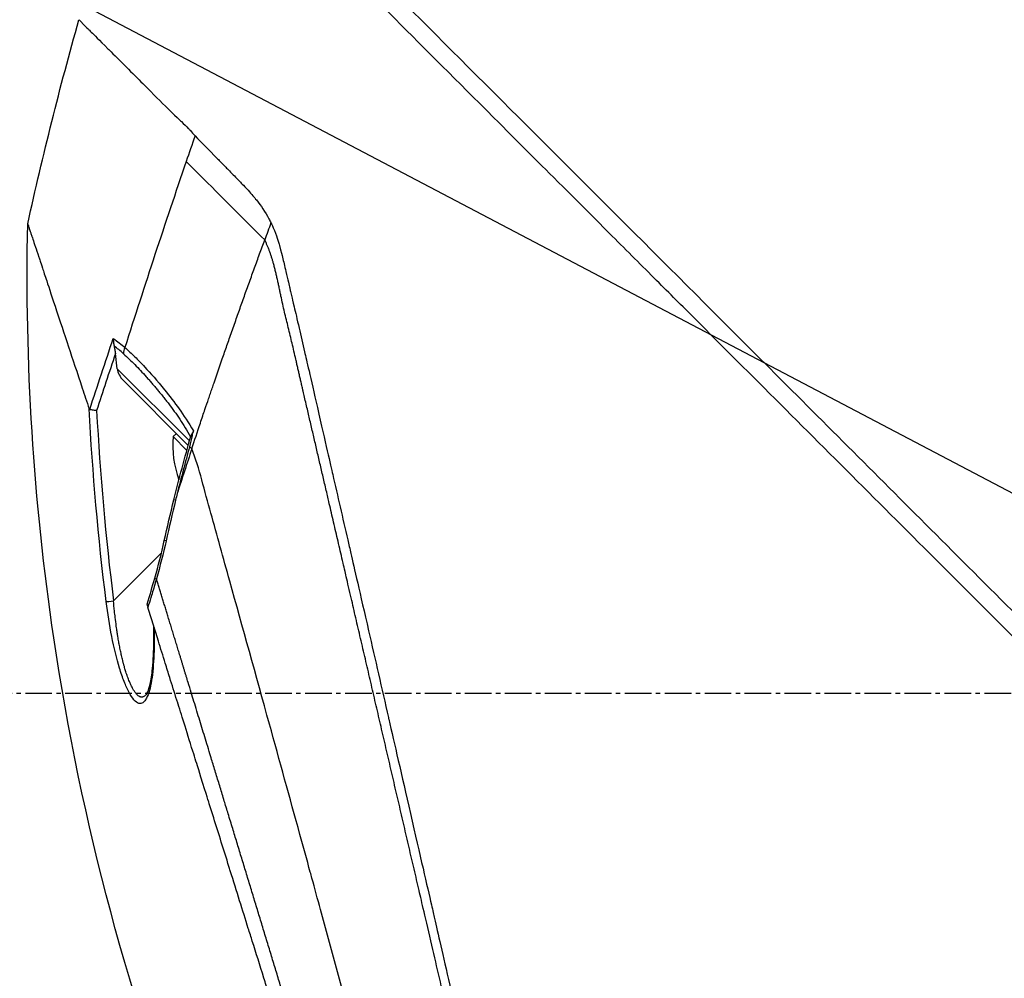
# Model space of a CAD drawing. Header units: millimetres. Extents: x 0 to 4378, y 0 to 2376.
# Tile 116 of 224: x 1457 to 1519, y 839 to 900. Entities that reach past the tile are written whole.
import ezdxf

# ---------------------------------------------------------------- set-up
doc = ezdxf.new("R2010")
doc.units = ezdxf.units.MM
doc.header["$LTSCALE"] = 0.2
doc.linetypes.add('CENTER2', pattern=[1.125, 0.75, -0.125, 0.125, -0.125])
doc.layers.add('02_Center Line', color=1, linetype='CENTER2')
doc.styles.add('Rainbow-5.0 Style', font='malgunsl.ttf')
doc.dimstyles.new('Rainbow-5.0 Style', dxfattribs={"dimtxt": 4, "dimasz": 2.5, "dimexe": 1, "dimexo": 1, "dimgap": 1, "dimtad": 1, "dimdsep": 46, "dimtxsty": 'Rainbow-5.0 Style', "dimcen": 0, "dimclrd": 251, "dimclre": 251, "dimclrt": 7, "dimazin": 3, "dimtp": 0.1, "dimtm": 0.1, "dimtfac": 0.61, "dimtmove": 0, "dimatfit": 3, "dimfxl": 1, "dimlwd": -1, "dimlwe": -1, "dimarcsym": 1})

# ---------------------------------------------------------------- blocks, each defined once
blk = doc.blocks.new('Blk$A37R2-3W24R')
for p, q in [((-266.185, 234.55), (-266.185, 234.55)), ((-244.314, 232.826), (-244.314, 232.826)), ((-269.173, 219.5), (-269.173, 219.497)), ((-269.024, 217.645), (-269.144, 218.605)), ((-268.486, 218.466), (-268.486, 218.466)), ((-268.286, 218.759), (-268.286, 218.759)), ((-269.024, 217.645), (-264.436, 213.057)), ((-264.515, 212.773), (-268.65, 216.909)), ((-267.059, 216.99), (-267.059, 216.99)), ((-265.905, 215.603), (-265.905, 215.603)), ((-263.336, 215.399), (-263.336, 215.399)), ((-264.498, 214.196), (-264.5, 214.198)), ((-265.474, 213.325), (-265.27, 213.529)), ((-264.603, 212.454), (-265.474, 213.325)), ((-264.291, 212.55), (-264.291, 212.55)), ((-269.264, 202.888), (-266.216, 205.936)), ((-267.196, 196.914), (-267.196, 196.914))]:
    blk.add_line(p, q)
blk.add_arc((-259.401, 212.751), 6.1, 174.60193, 200.77316)
for centre, major_axis, ratio, start_param, end_param in [((244.067, 56.623), (43.642, 535.935), 1, 1.318937, 1.322141), ((139.59, 175.021), (-322.746, -361.082), 0.792198, 5.202076, 5.228984), ((-195.377, 189.396), (-64.033, -189.754), 0.363179, 4.636791, 4.642582), ((115.609, 89.357), (-287.079, 287.079), 0.99863, 0.461864, 0.471282), ((-267.705, 218.723), (0.668, 0.744), 0.857231, 1.941157, 2.363384), ((-267.533, 218.594), (-0.244, -0.436), 0.902714, 5.411464, 5.413341), ((-268.293, 217.966), (0.354, 0.354), 0.482441, 5.18814, 5.188186), ((-267.419, 218.506), (-0.354, -0.354), 0.87925, 5.711681, 5.714275), ((-267.334, 218.421), (-0.354, -0.354), 0.876803, 5.709632, 5.712515), ((-267.919, 217.592), (-0.906, 0.77), 0.840177, 0.741882, 1.474461), ((-266.657, 217.744), (-0.353, -0.354), 0.857456, 5.804817, 5.80823), ((-207.291, 192.866), (12.8, 88.138), 0.672414, 1.434222, 1.4424), ((-244.856, 209.792), (-22.367, 9.182), 0.32369, 0.65282, 0.665035), ((-264.945, 209.185), (0.485, -0.12), 0.044964, 2.468771, 3.141602), ((-265.547, 206.604), (-0.488, 0.107), 0.044115, 5.603187, 6.283186), ((-266.159, 204.195), (-0.481, 0.136), 0.060971, 6.283185, 6.963589), ((-269.245, 202.906), (-0.496, -0.062), 0.032138, 0.212317, 1.529457)]:
    blk.add_ellipse(centre, major_axis=major_axis, ratio=ratio, start_param=start_param, end_param=end_param)
for points, knots in [([(-130.052, 118.564), (-130.047, 118.558), (-130.201, 118.713), (-130.379, 118.895), (-130.599, 119.117), (-130.926, 119.448), (-131.356, 119.881), (-131.821, 120.35), (-132.328, 120.858), (-132.78, 121.309), (-132.836, 121.365), (-132.891, 121.419), (-132.944, 121.473), (-133.07, 121.598), (-133.545, 122.07), (-134.618, 123.137), (-134.767, 123.285), (-134.928, 123.445), (-135.102, 123.618), (-135.664, 124.177), (-136.086, 124.598), (-136.318, 124.829), (-136.741, 125.253), (-137.181, 125.693), (-137.638, 126.15), (-138.247, 126.759), (-138.885, 127.396), (-139.548, 128.059), (-139.705, 128.217), (-139.865, 128.376), (-140.025, 128.537), (-140.993, 129.504), (-142.011, 130.522), (-143.073, 131.585), (-145.85, 134.362), (-148.286, 136.799), (-150.061, 138.574), (-150.171, 138.684), (-150.279, 138.791), (-150.384, 138.896), (-152.078, 140.591), (-153.114, 141.626), (-153.404, 141.917), (-154.505, 143.018), (-156.156, 144.669), (-158.429, 146.941), (-159.5, 148.012), (-160.444, 148.955), (-161.248, 149.759), (-162.302, 150.813), (-163.117, 151.628), (-163.681, 152.192), (-167.251, 155.763), (-170.941, 159.453), (-174.708, 163.219), (-176.172, 164.683), (-178.067, 166.579), (-180.411, 168.922), (-182.352, 170.864), (-183.823, 172.335), (-184.809, 173.321), (-185.545, 174.057), (-186.011, 174.523), (-186.205, 174.716), (-187.875, 176.385), (-188.857, 177.366), (-189.132, 177.641), (-189.493, 178.001), (-189.851, 178.36), (-190.207, 178.716), (-190.339, 178.848), (-190.47, 178.98), (-190.601, 179.111), (-191.365, 179.876), (-191.858, 180.369), (-192.074, 180.585), (-192.294, 180.805), (-192.534, 181.045), (-192.794, 181.304), (-193.425, 181.933), (-194.173, 182.677), (-195.038, 183.537), (-196.388, 184.879), (-197.38, 185.866), (-198.01, 186.496), (-198.656, 187.142), (-199.644, 188.134), (-200.97, 189.469), (-201.888, 190.392), (-202.63, 191.138), (-203.197, 191.706), (-203.484, 191.994), (-203.726, 192.236), (-203.923, 192.433), (-204.543, 193.052), (-205.164, 193.672), (-205.785, 194.293), (-206.146, 194.654), (-206.507, 195.015), (-206.868, 195.376), (-207.621, 196.13), (-208.108, 196.617), (-208.333, 196.843), (-208.812, 197.322), (-209.298, 197.809), (-209.792, 198.304), (-210.255, 198.767), (-210.718, 199.229), (-211.18, 199.691), (-212.654, 201.166), (-214.123, 202.635), (-215.584, 204.096), (-217.501, 206.013), (-219.404, 207.916), (-221.287, 209.799), (-225.055, 213.565), (-228.747, 217.256), (-232.319, 220.827), (-233.113, 221.621), (-233.921, 222.429), (-234.743, 223.251), (-235.669, 224.178), (-236.613, 225.121), (-237.57, 226.079), (-240.082, 228.592), (-241.719, 230.23), (-242.59, 231.102), (-243.614, 232.125), (-244.619, 233.131), (-245.604, 234.116), (-247.756, 236.267), (-249.81, 238.321), (-251.733, 240.244), (-253.51, 242.021), (-254.892, 243.404), (-255.963, 244.474), (-257.721, 246.232), (-258.654, 247.165), (-259.013, 247.524), (-259.107, 247.617), (-259.16, 247.671), (-259.174, 247.685), (-260.768, 249.28), (-262.134, 250.646), (-263.209, 251.719), (-263.36, 251.87), (-263.506, 252.016), (-263.646, 252.155), (-264.101, 252.609), (-264.415, 252.923), (-264.64, 253.149), (-264.864, 253.373), (-265.06, 253.569), (-265.227, 253.736), (-265.273, 253.783), (-265.317, 253.826), (-265.358, 253.868), (-265.877, 254.387), (-265.927, 254.438), (-265.936, 254.447), (-265.936, 254.447), (-265.936, 254.448), (-265.936, 254.448)], [-1, -1, -1, -1, -0.973214, -0.973214, -0.973214, -0.946429, -0.946429, -0.946429, -0.922569, -0.922569, -0.922569, -0.919643, -0.919643, -0.919643, -0.896124, -0.896124, -0.896124, -0.892857, -0.892857, -0.892857, -0.88, -0.88, -0.88, -0.867143, -0.867143, -0.867143, -0.85, -0.85, -0.85, -0.84593, -0.84593, -0.84593, -0.821429, -0.821429, -0.821429, -0.786779, -0.786779, -0.786779, -0.784631, -0.784631, -0.784631, -0.75, -0.75, -0.75, -0.71875, -0.71875, -0.71875, -0.705224, -0.705224, -0.705224, -0.6875, -0.6875, -0.6875, -0.625, -0.625, -0.625, -0.59375, -0.59375, -0.59375, -0.575864, -0.575864, -0.575864, -0.5625, -0.5625, -0.5625, -0.546875, -0.546875, -0.546875, -0.541176, -0.541176, -0.541176, -0.539062, -0.539062, -0.539062, -0.53125, -0.53125, -0.53125, -0.526699, -0.526699, -0.526699, -0.515625, -0.515625, -0.515625, -0.5, -0.5, -0.5, -0.484375, -0.484375, -0.484375, -0.473999, -0.473999, -0.473999, -0.46875, -0.46875, -0.46875, -0.458868, -0.458868, -0.458868, -0.453125, -0.453125, -0.453125, -0.445312, -0.445312, -0.445312, -0.4375, -0.4375, -0.4375, -0.430048, -0.430048, -0.430048, -0.40625, -0.40625, -0.40625, -0.375, -0.375, -0.375, -0.3125, -0.3125, -0.3125, -0.297804, -0.297804, -0.297804, -0.28125, -0.28125, -0.28125, -0.25, -0.25, -0.25, -0.230372, -0.230372, -0.230372, -0.1875, -0.1875, -0.1875, -0.167132, -0.167132, -0.167132, -0.133709, -0.133709, -0.133709, -0.125, -0.125, -0.125, -0.078046, -0.078046, -0.078046, -0.071429, -0.071429, -0.071429, -0.053571, -0.053571, -0.053571, -0.039579, -0.039579, -0.039579, -0.035714, -0.035714, -0.035714, -0.002565, -0.002565, -0.002565, 0, 0, 0, 0]), ([(-205.373, 195.481), (-205.638, 195.747), (-205.902, 196.014), (-206.508, 196.624), (-206.849, 196.967), (-207.632, 197.752), (-208.073, 198.193), (-209.389, 199.507), (-210.266, 200.381), (-212.988, 203.098), (-214.828, 204.937), (-220.202, 210.312), (-223.7, 213.813), (-233.297, 223.411), (-239.243, 229.356), (-250.521, 240.625), (-255.085, 245.183), (-260.099, 250.217), (-261.553, 251.679), (-263.739, 253.861), (-264.336, 254.449), (-264.336, 254.448)], [-10.794601, -10.794601, -10.794601, -10.794601, -10.700272, -10.700272, -10.578462, -10.578462, -10.421195, -10.421195, -10.108787, -10.108787, -9.443961, -9.443961, -8.149298, -8.149298, -5.793129, -5.793129, -3.135292, -3.135292, -1.653975, -1.653975, 0, 0, 0, 0]), ([(-271.467, 239.835), (-271.468, 239.834), (-271.477, 239.842), (-271.169, 239.535), (-271.092, 239.458), (-270.993, 239.359), (-270.864, 239.231), (-270.828, 239.194), (-270.77, 239.136), (-270.682, 239.049), (-270.501, 238.868), (-270.199, 238.566), (-269.619, 237.986), (-269.52, 237.887), (-269.224, 237.592), (-268.572, 236.942), (-268.487, 236.857), (-268.403, 236.774), (-268.321, 236.692), (-267.93, 236.301), (-267.577, 235.947), (-267.297, 235.665), (-266.752, 235.116), (-266.239, 234.603), (-265.801, 234.167), (-265.695, 234.063), (-265.558, 233.931), (-265.386, 233.769), (-265.143, 233.54), (-264.996, 233.401), (-264.954, 233.361), (-264.789, 233.203), (-264.643, 233.057), (-264.517, 232.927), (-264.477, 232.885), (-264.438, 232.843), (-264.4, 232.802), (-264.289, 232.683), (-264.184, 232.564), (-264.084, 232.446)], [0, 0, 0, 0, 0.228501, 0.228501, 0.228501, 0.285714, 0.285714, 0.285714, 0.355598, 0.355598, 0.355598, 0.5, 0.5, 0.5, 0.625, 0.625, 0.625, 0.646657, 0.646657, 0.646657, 0.75, 0.75, 0.75, 0.875, 0.875, 0.875, 0.90625, 0.90625, 0.90625, 0.9375, 0.9375, 0.9375, 0.96875, 0.96875, 0.96875, 0.976835, 0.976835, 0.976835, 1, 1, 1, 1]), ([(-264.084, 232.446), (-263.648, 232.005), (-263.184, 231.535), (-262.711, 231.049), (-262.583, 230.918), (-262.391, 230.723), (-262.136, 230.462), (-262.059, 230.383), (-261.981, 230.304), (-261.904, 230.224), (-261.691, 230.006), (-261.475, 229.789), (-261.26, 229.568), (-261.209, 229.515), (-261.023, 229.33), (-260.713, 228.99), (-260.483, 228.738), (-260.309, 228.528), (-260.185, 228.371), (-259.895, 228.007), (-259.626, 227.613), (-259.389, 227.173), (-259.346, 227.093), (-259.304, 227.011), (-259.264, 226.927)], [0, 0, 0, 0, 0.2857143, 0.2857143, 0.2857143, 0.4, 0.4, 0.4, 0.4457982, 0.4457982, 0.4457982, 0.5714286, 0.5714286, 0.5714286, 0.6785714, 0.6785714, 0.6785714, 0.7857143, 0.7857143, 0.7857143, 0.9669132, 0.9669132, 0.9669132, 0.9999998, 0.9999998, 0.9999998, 0.9999998]), ([(-264.645, 230.817), (-264.4, 230.572), (-264.105, 230.277), (-263.778, 229.951), (-262.515, 228.688), (-260.781, 226.954), (-259.657, 225.83)], [0.0000136, 0.0000136, 0.0000136, 0.0000136, 0.2054732, 0.2054732, 0.2054732, 1, 1, 1, 1]), ([(-263.881, 166.212), (-268.222, 177.231), (-271.321, 188.819), (-274.351, 209.23), (-274.907, 218.067), (-274.717, 226.857)], [0, 0, 0, 0, 3.552689, 3.552689, 6.190302, 6.190302, 6.190302, 6.190302]), ([(-274.717, 226.857), (-274.717, 226.857), (-274.716, 226.852), (-274.712, 226.841), (-274.711, 226.837), (-274.709, 226.832), (-274.707, 226.827), (-274.704, 226.817), (-274.7, 226.805), (-274.695, 226.792), (-274.674, 226.729), (-274.646, 226.646), (-274.63, 226.598), (-274.626, 226.586), (-274.623, 226.575), (-274.62, 226.567), (-274.594, 226.488), (-274.563, 226.395), (-274.528, 226.289), (-274.507, 226.223), (-274.483, 226.151), (-274.458, 226.075), (-274.455, 226.067), (-274.435, 226.006), (-274.391, 225.874), (-274.356, 225.766), (-274.304, 225.61), (-274.227, 225.381), (-274.178, 225.231), (-274.11, 225.028), (-274.017, 224.746), (-273.991, 224.666), (-273.962, 224.581), (-273.932, 224.488), (-273.901, 224.395), (-273.852, 224.248), (-273.78, 224.033), (-273.713, 223.83), (-273.626, 223.566), (-273.512, 223.223), (-273.357, 222.756), (-273.154, 222.143), (-272.879, 221.315), (-272.672, 220.69), (-272.424, 219.942), (-272.123, 219.037), (-271.872, 218.278), (-271.583, 217.408), (-271.25, 216.404), (-271.113, 215.99), (-270.968, 215.554), (-270.816, 215.094)], [0.502618, 0.502618, 0.502618, 0.502618, 0.5179026, 0.5179026, 0.5179026, 0.5238095, 0.5238095, 0.5238095, 0.5304964, 0.5304964, 0.5304964, 0.5629958, 0.5629958, 0.5629958, 0.5714286, 0.5714286, 0.5714286, 0.6008117, 0.6008117, 0.6008117, 0.6190476, 0.6190476, 0.6190476, 0.6452517, 0.6452517, 0.6452517, 0.6666667, 0.6666667, 0.6666667, 0.7038443, 0.7038443, 0.7038443, 0.7142857, 0.7142857, 0.7142857, 0.7677448, 0.7677448, 0.7677448, 0.8182395, 0.8182395, 0.8182395, 0.8868614, 0.8868614, 0.8868614, 0.9386872, 0.9386872, 0.9386872, 0.9821087, 0.9821087, 0.9821087, 1, 1, 1, 1]), ([(-259.264, 226.927), (-259.189, 226.78), (-259.14, 226.669), (-259.112, 226.603), (-258.902, 226.118), (-258.786, 225.723), (-258.714, 225.469), (-258.606, 225.085), (-258.548, 224.833), (-258.523, 224.73), (-258.461, 224.48), (-258.391, 224.181), (-258.31, 223.833), (-258.182, 223.28), (-258.1, 222.928), (-258.067, 222.786), (-258.049, 222.71), (-258.032, 222.635), (-258.014, 222.56), (-257.986, 222.443), (-257.959, 222.325), (-257.932, 222.206), (-257.914, 222.131), (-257.866, 221.926), (-257.787, 221.588), (-257.703, 221.228), (-257.598, 220.777), (-257.471, 220.232), (-257.354, 219.729), (-257.237, 219.223), (-257.119, 218.713), (-257.059, 218.453), (-256.967, 218.05), (-256.84, 217.502), (-256.702, 216.902), (-256.525, 216.128), (-256.306, 215.171), (-255.796, 212.944), (-255.467, 211.502), (-255.333, 210.917), (-255.019, 209.551), (-254.702, 208.167), (-254.379, 206.766), (-254.313, 206.478), (-254.247, 206.19), (-254.18, 205.901), (-253.976, 205.014), (-253.603, 203.388), (-253.051, 200.976), (-252.635, 199.16), (-252.215, 197.322), (-251.79, 195.468), (-251.782, 195.433), (-251.774, 195.398), (-251.766, 195.363), (-251.42, 193.849), (-250.963, 191.855), (-250.393, 189.369), (-249.773, 186.668), (-249.327, 184.722), (-249.059, 183.554), (-248.977, 183.197), (-248.912, 182.912), (-248.863, 182.699), (-248.656, 181.794), (-248.331, 180.377), (-247.891, 178.454), (-247.379, 176.222), (-246.87, 173.997), (-246.366, 171.798), (-246.359, 171.769), (-246.352, 171.739), (-246.345, 171.709), (-245.909, 169.806), (-245.477, 167.92), (-245.05, 166.061), (-244.603, 164.111), (-244.163, 162.19), (-243.731, 160.304), (-243.725, 160.276), (-243.719, 160.249), (-243.712, 160.221), (-243.358, 158.673), (-243.009, 157.15), (-242.667, 155.657), (-242.609, 155.405), (-242.249, 153.836), (-241.629, 151.13), (-240.922, 148.041), (-240.252, 145.118), (-239.632, 142.408), (-239.507, 141.86), (-239.354, 141.195), (-239.179, 140.43), (-239.008, 139.683), (-238.815, 138.84), (-238.605, 137.924), (-237.849, 134.624), (-237.195, 131.771), (-236.661, 129.449), (-236.459, 128.568), (-236.274, 127.763), (-236.108, 127.04), (-236.056, 126.81), (-236.005, 126.588), (-235.956, 126.374), (-235.867, 125.988), (-235.658, 125.083), (-235.442, 124.149), (-235.386, 123.909), (-235.338, 123.703), (-235.297, 123.526), (-235.075, 122.573), (-235.033, 122.402), (-235.019, 122.351), (-235.016, 122.339), (-235.015, 122.336), (-235.014, 122.335)], [0.0000004, 0.0000004, 0.0000004, 0.0000004, 0.0285714, 0.0285714, 0.0285714, 0.0714286, 0.0714286, 0.0714286, 0.0892857, 0.0892857, 0.0892857, 0.1071429, 0.1071429, 0.1071429, 0.125, 0.125, 0.125, 0.1284736, 0.1284736, 0.1284736, 0.1339286, 0.1339286, 0.1339286, 0.1428571, 0.1428571, 0.1428571, 0.1607143, 0.1607143, 0.1607143, 0.1785714, 0.1785714, 0.1785714, 0.1956232, 0.1956232, 0.1956232, 0.2142857, 0.2142857, 0.2142857, 0.25, 0.25, 0.25, 0.2796252, 0.2796252, 0.2796252, 0.2857143, 0.2857143, 0.2857143, 0.3163265, 0.3163265, 0.3163265, 0.3469388, 0.3469388, 0.3469388, 0.3476324, 0.3476324, 0.3476324, 0.377551, 0.377551, 0.377551, 0.4010005, 0.4010005, 0.4010005, 0.4081633, 0.4081633, 0.4081633, 0.4265306, 0.4265306, 0.4265306, 0.4540816, 0.4540816, 0.4540816, 0.4544339, 0.4544339, 0.4544339, 0.4770408, 0.4770408, 0.4770408, 0.4996669, 0.4996669, 0.4996669, 0.5, 0.5, 0.5, 0.5178571, 0.5178571, 0.5178571, 0.5357143, 0.5357143, 0.5357143, 0.5714286, 0.5714286, 0.5714286, 0.5985301, 0.5985301, 0.5985301, 0.625, 0.625, 0.625, 0.75, 0.75, 0.75, 0.7974141, 0.7974141, 0.7974141, 0.8125, 0.8125, 0.8125, 0.875, 0.875, 0.875, 0.8914403, 0.8914403, 0.8914403, 0.9797679, 0.9797679, 0.9797679, 1, 1, 1, 1]), ([(-264.291, 212.55), (-264.112, 213.09), (-263.931, 213.634), (-263.746, 214.186), (-263.644, 214.492), (-263.54, 214.799), (-263.454, 215.053), (-263.369, 215.307), (-263.301, 215.507), (-263.225, 215.73), (-263.187, 215.841), (-263.147, 215.959), (-263.108, 216.073), (-263.069, 216.188), (-263.031, 216.3), (-262.992, 216.413), (-262.954, 216.526), (-262.915, 216.639), (-262.876, 216.752), (-262.818, 216.922), (-262.76, 217.091), (-262.701, 217.261), (-262.643, 217.43), (-262.585, 217.599), (-262.526, 217.769), (-262.468, 217.938), (-262.409, 218.107), (-262.35, 218.276), (-262.301, 218.417), (-262.253, 218.558), (-262.204, 218.699), (-262.155, 218.839), (-262.106, 218.98), (-262.056, 219.121), (-262.007, 219.261), (-261.958, 219.402), (-261.909, 219.543), (-261.855, 219.697), (-261.8, 219.851), (-261.746, 220.006), (-261.692, 220.16), (-261.638, 220.315), (-261.583, 220.469), (-261.529, 220.623), (-261.474, 220.778), (-261.42, 220.932), (-261.367, 221.079), (-261.315, 221.226), (-261.263, 221.373), (-261.211, 221.52), (-261.159, 221.667), (-261.106, 221.814), (-261.054, 221.961), (-261.002, 222.108), (-260.949, 222.255), (-260.896, 222.405), (-260.842, 222.555), (-260.788, 222.705), (-260.734, 222.856), (-260.68, 223.006), (-260.626, 223.156), (-260.573, 223.306), (-260.519, 223.456), (-260.464, 223.606), (-260.411, 223.754), (-260.358, 223.902), (-260.304, 224.05), (-260.251, 224.198), (-260.197, 224.346), (-260.143, 224.494), (-260.09, 224.642), (-260.036, 224.79), (-259.982, 224.938), (-259.874, 225.236), (-259.766, 225.533), (-259.657, 225.83)], [0, 0, 0, 0, 0.0964194, 0.0964194, 0.0964194, 0.1498066, 0.1498066, 0.1498066, 0.2031938, 0.2031938, 0.2031938, 0.2298874, 0.2298874, 0.2298874, 0.256581, 0.256581, 0.256581, 0.2832746, 0.2832746, 0.2832746, 0.3232355, 0.3232355, 0.3232355, 0.3631964, 0.3631964, 0.3631964, 0.4031573, 0.4031573, 0.4031573, 0.4364096, 0.4364096, 0.4364096, 0.4696618, 0.4696618, 0.4696618, 0.5029141, 0.5029141, 0.5029141, 0.5394497, 0.5394497, 0.5394497, 0.5759854, 0.5759854, 0.5759854, 0.612521, 0.612521, 0.612521, 0.6473477, 0.6473477, 0.6473477, 0.6821745, 0.6821745, 0.6821745, 0.7170012, 0.7170012, 0.7170012, 0.7526185, 0.7526185, 0.7526185, 0.7882359, 0.7882359, 0.7882359, 0.8238532, 0.8238532, 0.8238532, 0.8590145, 0.8590145, 0.8590145, 0.8941758, 0.8941758, 0.8941758, 0.9293371, 0.9293371, 0.9293371, 1, 1, 1, 1]), ([(-269.278, 219.572), (-269.278, 219.571), (-269.278, 219.568), (-269.279, 219.546), (-269.28, 219.506), (-269.277, 219.414), (-269.274, 219.375), (-269.262, 219.255), (-269.248, 219.173), (-269.228, 219.092)], [-0.00015855, -0.00015855, -0.00015855, -0.00015855, 0, 0, 0.00750952, 0.00750952, 0.01317093, 0.01317093, 0.02454481, 0.02454481, 0.02454481, 0.02454481]), ([(-269.278, 219.572), (-269.27, 219.566), (-269.148, 219.488), (-268.91, 219.299), (-268.763, 219.183), (-268.64, 219.076), (-268.542, 218.988)], [-0.9999928, -0.9999928, -0.9999928, -0.9999928, -0.5, -0.5, -0.5, -0.0000221, -0.0000221, -0.0000221, -0.0000221]), ([(-269.228, 219.092), (-269.211, 219.02), (-269.196, 218.943), (-269.168, 218.781), (-269.155, 218.692), (-269.144, 218.605)], [0.000001, 0.000001, 0.000001, 0.000001, 0.02294588, 0.02294588, 0.04925693, 0.04925693, 0.04925693, 0.04925693]), ([(-268.629, 218.596), (-268.508, 218.487), (-268.267, 218.262), (-267.906, 217.905), (-267.545, 217.529), (-267.245, 217.201), (-267.006, 216.931), (-266.826, 216.724), (-266.677, 216.549), (-266.558, 216.407), (-266.468, 216.3), (-266.379, 216.192), (-266.26, 216.047), (-266.111, 215.863), (-265.933, 215.639), (-265.695, 215.333), (-265.4, 214.937), (-265.049, 214.435), (-264.703, 213.9), (-264.475, 213.519), (-264.362, 213.321)], [0, 0, 0, 0, 0.094785, 0.18958, 0.28439, 0.37921, 0.426621, 0.474028, 0.52143, 0.545128, 0.568823, 0.592519, 0.616223, 0.663648, 0.711082, 0.758512, 0.853322, 0.948046, 1.04272, 1.137411, 1.137411, 1.137411, 1.137411]), ([(-268.542, 218.988), (-268.336, 218.808), (-268.12, 218.608), (-267.907, 218.399), (-267.71, 218.206), (-267.499, 217.989), (-267.277, 217.751), (-266.917, 217.364), (-266.494, 216.881), (-266.027, 216.308), (-265.702, 215.909), (-265.388, 215.501), (-265.097, 215.091), (-264.811, 214.688), (-264.499, 214.214), (-264.188, 213.689)], [0, 0, 0, 0, 0.142857, 0.142857, 0.142857, 0.285714, 0.285714, 0.285714, 0.571429, 0.571429, 0.571429, 0.785714, 0.785714, 0.785714, 1, 1, 1, 1]), ([(-270.778, 215.047), (-270.786, 215.049), (-270.793, 215.054), (-270.806, 215.069), (-270.811, 215.081), (-270.816, 215.094)], [0.00000099, 0.00000099, 0.00000099, 0.00000099, 0.00577902, 0.00577902, 0.01216888, 0.01216888, 0.01216888, 0.01216888]), ([(-270.339, 214.978), (-270.34, 214.978), (-270.341, 214.978), (-270.386, 214.984), (-270.43, 214.99), (-270.517, 215.002), (-270.56, 215.009), (-270.638, 215.021), (-270.674, 215.027), (-270.734, 215.038), (-270.759, 215.042), (-270.778, 215.047)], [-0.00029029, -0.00029029, -0.00029029, -0.00029029, 0, 0, 0.01344781, 0.01344781, 0.02760524, 0.02760524, 0.04173847, 0.04173847, 0.0554912, 0.0554912, 0.0554912, 0.0554912]), ([(-264.188, 213.689), (-264.191, 213.676), (-264.192, 213.672), (-264.195, 213.664), (-264.197, 213.658), (-264.203, 213.642), (-264.208, 213.632), (-264.233, 213.583), (-264.263, 213.542), (-264.317, 213.448), (-264.341, 213.397), (-264.357, 213.341)], [-0.06521212, -0.06521212, -0.06521212, -0.06521212, -0.06307352, -0.06307352, -0.05996648, -0.05996648, -0.05346033, -0.05346033, -0.02742539, -0.02742539, -0.00282433, -0.00282433, -0.00282433, -0.00282433]), ([(-240.082, 124.954), (-240.082, 124.954), (-240.082, 124.954), (-240.082, 124.954), (-240.085, 124.964), (-240.201, 125.378), (-240.405, 126.114), (-240.609, 126.85), (-240.905, 127.922), (-241.289, 129.315), (-241.472, 129.98), (-241.675, 130.718), (-241.896, 131.525), (-242.118, 132.333), (-242.359, 133.209), (-242.618, 134.151), (-242.689, 134.413), (-242.763, 134.679), (-242.837, 134.951), (-242.897, 135.169), (-242.958, 135.389), (-243.019, 135.613), (-243.157, 136.117), (-243.3, 136.636), (-243.447, 137.171), (-243.74, 138.241), (-244.05, 139.371), (-244.376, 140.557), (-244.436, 140.777), (-244.497, 140.998), (-244.558, 141.222), (-244.662, 141.602), (-244.768, 141.987), (-244.875, 142.378), (-245.045, 142.998), (-245.219, 143.632), (-245.396, 144.278), (-245.75, 145.57), (-246.118, 146.912), (-246.499, 148.299), (-246.534, 148.427), (-246.57, 148.556), (-246.605, 148.685), (-246.953, 149.951), (-247.311, 151.254), (-247.678, 152.588), (-248.082, 154.058), (-248.497, 155.567), (-248.922, 157.109), (-249.332, 158.599), (-249.749, 160.116), (-250.174, 161.658), (-250.587, 163.159), (-251.007, 164.683), (-251.433, 166.229), (-251.445, 166.272), (-251.457, 166.314), (-251.468, 166.357), (-251.907, 167.947), (-252.351, 169.559), (-252.797, 171.178), (-253.219, 172.71), (-253.642, 174.247), (-254.061, 175.777), (-254.75, 178.29), (-255.429, 180.782), (-256.106, 183.259), (-256.289, 183.927), (-256.471, 184.594), (-256.654, 185.26), (-256.689, 185.388), (-256.724, 185.517), (-256.759, 185.645), (-256.977, 186.439), (-257.195, 187.231), (-257.413, 188.021), (-258.065, 190.391), (-258.714, 192.74), (-259.352, 195.044), (-260.213, 198.157), (-261.055, 201.201), (-261.877, 204.141), (-262.287, 205.611), (-262.67, 207.056), (-263.076, 208.461), (-263.483, 209.866), (-263.797, 211.318), (-264.291, 212.55)], [0, 0, 0, 0, 0.00024, 0.00024, 0.00024, 0.087999, 0.087999, 0.087999, 0.175757, 0.175757, 0.175757, 0.217696, 0.217696, 0.217696, 0.259635, 0.259635, 0.259635, 0.271277, 0.271277, 0.271277, 0.280605, 0.280605, 0.280605, 0.301574, 0.301574, 0.301574, 0.343513, 0.343513, 0.343513, 0.351275, 0.351275, 0.351275, 0.364483, 0.364483, 0.364483, 0.385452, 0.385452, 0.385452, 0.427391, 0.427391, 0.427391, 0.431272, 0.431272, 0.431272, 0.46933, 0.46933, 0.46933, 0.511269, 0.511269, 0.511269, 0.551814, 0.551814, 0.551814, 0.591266, 0.591266, 0.591266, 0.59236, 0.59236, 0.59236, 0.632905, 0.632905, 0.632905, 0.671263, 0.671263, 0.671263, 0.734268, 0.734268, 0.734268, 0.75126, 0.75126, 0.75126, 0.754541, 0.754541, 0.754541, 0.774814, 0.774814, 0.774814, 0.835632, 0.835632, 0.835632, 0.917816, 0.917816, 0.917816, 0.958908, 0.958908, 0.958908, 1, 1, 1, 1]), ([(-266.538, 204.283), (-266.55, 204.239), (-266.563, 204.195), (-266.575, 204.151), (-266.664, 203.842), (-266.756, 203.532), (-266.851, 203.222), (-266.853, 203.214), (-266.856, 203.206), (-266.858, 203.198), (-266.865, 203.175), (-266.872, 203.152), (-266.879, 203.129), (-266.883, 203.118), (-266.886, 203.107), (-266.889, 203.096), (-266.954, 202.887), (-267.019, 202.68), (-267.085, 202.472)], [0, 0, 0, 0, 0.07278, 0.07278, 0.07278, 0.586627, 0.586627, 0.586627, 0.599744, 0.599744, 0.599744, 0.63799, 0.63799, 0.63799, 0.655952, 0.655952, 0.655952, 1, 1, 1, 1]), ([(-266.685, 201.194), (-266.671, 200.579), (-266.675, 200.011), (-266.695, 199.493), (-266.721, 198.85), (-266.772, 198.299), (-266.846, 197.836), (-266.885, 197.59), (-266.932, 197.373), (-266.985, 197.184), (-267.041, 196.987), (-267.102, 196.825), (-267.17, 196.698), (-267.316, 196.419), (-267.482, 196.312), (-267.664, 196.366), (-267.759, 196.394), (-267.859, 196.47), (-267.964, 196.592), (-268.067, 196.71), (-268.172, 196.87), (-268.279, 197.069), (-268.384, 197.266), (-268.488, 197.496), (-268.591, 197.757), (-268.694, 198.02), (-268.792, 198.305), (-268.884, 198.613), (-269.068, 199.223), (-269.231, 199.893), (-269.376, 200.629), (-269.517, 201.339), (-269.634, 202.075), (-269.73, 202.842)], [0.0166602, 0.0166602, 0.0166602, 0.0166602, 0.125, 0.125, 0.125, 0.25, 0.25, 0.25, 0.3125, 0.3125, 0.3125, 0.375, 0.375, 0.375, 0.5, 0.5, 0.5, 0.5625, 0.5625, 0.5625, 0.625, 0.625, 0.625, 0.6875, 0.6875, 0.6875, 0.75, 0.75, 0.75, 0.875, 0.875, 0.875, 1, 1, 1, 1]), ([(-267.196, 196.914), (-267.218, 196.889), (-267.268, 196.841), (-267.334, 196.799), (-267.392, 196.777), (-267.436, 196.767), (-267.472, 196.765), (-267.502, 196.767), (-267.522, 196.77), (-267.541, 196.774), (-267.565, 196.78), (-267.598, 196.793), (-267.642, 196.816), (-267.691, 196.849), (-267.745, 196.895), (-267.802, 196.954), (-267.859, 197.024), (-267.928, 197.12), (-267.992, 197.221), (-268.049, 197.324), (-268.099, 197.42), (-268.168, 197.56), (-268.243, 197.729), (-268.312, 197.901), (-268.369, 198.051), (-268.424, 198.207), (-268.475, 198.359), (-268.52, 198.502), (-268.559, 198.636), (-268.589, 198.741), (-268.611, 198.82), (-268.627, 198.881), (-268.644, 198.948), (-268.67, 199.047), (-268.7, 199.172), (-268.736, 199.325), (-268.783, 199.532), (-268.839, 199.797), (-268.892, 200.068), (-268.933, 200.288), (-268.962, 200.455), (-268.986, 200.596), (-269.002, 200.694), (-269.011, 200.751), (-269.018, 200.795), (-269.027, 200.856), (-269.042, 200.951), (-269.063, 201.098), (-269.105, 201.395), (-269.154, 201.778), (-269.213, 202.315), (-269.246, 202.668), (-269.264, 202.888)], [0.7134402, 0.7134402, 0.7134402, 0.7134402, 0.7434535, 0.7788733, 0.7963913, 0.8137835, 0.8310548, 0.8396475, 0.8482126, 0.8544687, 0.8611834, 0.8759872, 0.892624, 0.9110953, 0.9314055, 0.9535624, 0.9753644, 0.9955012, 1.0307786, 1.0459227, 1.0593928, 1.0869173, 1.1224088, 1.1431666, 1.1659469, 1.1879938, 1.2083214, 1.2269212, 1.243785, 1.2589054, 1.2658102, 1.2722763, 1.2810185, 1.289759, 1.3072383, 1.324721, 1.3422123, 1.3772341, 1.4123311, 1.4299129, 1.4475163, 1.4651405, 1.4739602, 1.4783719, 1.4827846, 1.4874927, 1.4973617, 1.5123996, 1.5326152, 1.588583, 1.6289185, 1.6949628, 1.6949628, 1.6949628, 1.6949628]), ([(-267.138, 202.669), (-267.138, 202.663), (-267.136, 202.653), (-267.131, 202.628), (-267.127, 202.613), (-267.112, 202.561), (-267.1, 202.518), (-267.085, 202.472)], [0.00000348, 0.00000348, 0.00000348, 0.00000348, 0.0085188, 0.0085188, 0.01696947, 0.01696947, 0.0337675, 0.0337675, 0.0337675, 0.0337675]), ([(-243.422, 126.865), (-243.422, 126.866), (-243.423, 126.87), (-243.428, 126.885), (-243.43, 126.891), (-243.432, 126.898), (-243.435, 126.908), (-243.437, 126.915), (-243.44, 126.922), (-243.442, 126.931), (-243.446, 126.942), (-243.45, 126.954), (-243.454, 126.969), (-243.461, 126.991), (-243.469, 127.016), (-243.479, 127.048), (-243.482, 127.056), (-243.484, 127.064), (-243.487, 127.072), (-243.499, 127.112), (-243.514, 127.157), (-243.529, 127.207), (-243.545, 127.258), (-243.563, 127.314), (-243.582, 127.374), (-243.598, 127.428), (-243.616, 127.484), (-243.635, 127.545), (-243.638, 127.554), (-243.641, 127.563), (-243.644, 127.572), (-243.65, 127.593), (-243.657, 127.614), (-243.664, 127.636), (-243.675, 127.673), (-243.687, 127.711), (-243.699, 127.751), (-243.724, 127.829), (-243.75, 127.913), (-243.778, 128.001), (-243.809, 128.102), (-243.842, 128.209), (-243.878, 128.322), (-243.883, 128.338), (-243.909, 128.421), (-243.96, 128.585), (-244.007, 128.736), (-244.076, 128.956), (-244.176, 129.277), (-244.184, 129.301), (-244.192, 129.325), (-244.2, 129.351), (-244.232, 129.454), (-244.265, 129.558), (-244.297, 129.664), (-244.34, 129.8), (-244.384, 129.939), (-244.427, 130.078), (-244.521, 130.379), (-244.617, 130.684), (-244.711, 130.986), (-244.763, 131.151), (-244.815, 131.316), (-244.866, 131.479), (-244.921, 131.655), (-244.975, 131.829), (-245.028, 131.999), (-245.047, 132.059), (-245.066, 132.118), (-245.084, 132.177), (-245.212, 132.587), (-245.34, 132.993), (-245.463, 133.389), (-245.764, 134.349), (-246.043, 135.239), (-246.272, 135.973), (-246.477, 136.629), (-246.692, 137.316), (-246.917, 138.034), (-246.97, 138.205), (-247.024, 138.378), (-247.079, 138.553), (-247.183, 138.885), (-247.292, 139.235), (-247.408, 139.605), (-247.569, 140.118), (-247.741, 140.67), (-247.927, 141.264), (-247.942, 141.312), (-247.957, 141.36), (-247.973, 141.409), (-248.112, 141.854), (-248.332, 142.556), (-248.646, 143.559), (-248.947, 144.521), (-249.335, 145.759), (-249.827, 147.331), (-249.882, 147.506), (-249.938, 147.685), (-249.995, 147.868), (-250.149, 148.36), (-250.301, 148.847), (-250.452, 149.327), (-250.672, 150.03), (-250.887, 150.718), (-251.098, 151.39), (-251.301, 152.041), (-251.5, 152.676), (-251.693, 153.292), (-251.955, 154.13), (-252.201, 154.917), (-252.429, 155.644), (-252.686, 156.466), (-252.92, 157.213), (-253.128, 157.879), (-253.257, 158.289), (-253.376, 158.669), (-253.484, 159.016), (-253.497, 159.056), (-253.509, 159.095), (-253.521, 159.135), (-253.563, 159.268), (-253.605, 159.4), (-253.645, 159.53), (-253.695, 159.687), (-253.743, 159.842), (-253.791, 159.995), (-253.891, 160.316), (-253.989, 160.628), (-254.083, 160.93), (-254.186, 161.257), (-254.285, 161.573), (-254.38, 161.877), (-254.444, 162.083), (-254.507, 162.284), (-254.569, 162.48), (-254.592, 162.556), (-254.616, 162.63), (-254.639, 162.704), (-254.684, 162.849), (-254.729, 162.991), (-254.772, 163.13), (-254.813, 163.261), (-254.853, 163.388), (-254.892, 163.513), (-254.932, 163.642), (-254.971, 163.767), (-255.009, 163.889), (-255.051, 164.021), (-255.091, 164.149), (-255.13, 164.274), (-255.15, 164.338), (-255.17, 164.402), (-255.189, 164.465), (-255.192, 164.473), (-255.194, 164.48), (-255.197, 164.488), (-255.214, 164.544), (-255.232, 164.6), (-255.249, 164.656), (-255.289, 164.783), (-255.329, 164.911), (-255.37, 165.041), (-255.409, 165.168), (-255.449, 165.296), (-255.49, 165.426), (-255.569, 165.678), (-255.649, 165.935), (-255.732, 166.198), (-255.887, 166.696), (-256.049, 167.213), (-256.217, 167.749), (-256.335, 168.126), (-256.456, 168.513), (-256.58, 168.908), (-256.693, 169.268), (-256.808, 169.635), (-256.925, 170.01), (-256.926, 170.013), (-256.974, 170.167), (-257.07, 170.475), (-257.175, 170.81), (-257.337, 171.327), (-257.557, 172.028), (-257.632, 172.269), (-257.715, 172.531), (-257.804, 172.816), (-257.846, 172.95), (-257.887, 173.082), (-257.927, 173.211), (-257.943, 173.262), (-257.959, 173.313), (-257.975, 173.363), (-258.062, 173.64), (-258.144, 173.903), (-258.223, 174.153), (-258.398, 174.714), (-258.552, 175.206), (-258.685, 175.631), (-258.696, 175.665), (-258.707, 175.7), (-258.718, 175.736), (-258.91, 176.349), (-259.192, 177.251), (-259.564, 178.44), (-259.613, 178.596), (-259.661, 178.751), (-259.709, 178.904), (-259.961, 179.709), (-260.206, 180.491), (-260.443, 181.25), (-260.526, 181.515), (-260.611, 181.786), (-260.698, 182.063), (-261.05, 183.189), (-261.432, 184.41), (-261.842, 185.72), (-261.871, 185.813), (-261.901, 185.907), (-261.93, 186), (-262.092, 186.519), (-262.254, 187.036), (-262.415, 187.551), (-262.577, 188.067), (-262.737, 188.58), (-262.897, 189.092), (-263.004, 189.432), (-263.11, 189.772), (-263.216, 190.11), (-263.227, 190.145), (-263.441, 190.828), (-263.849, 192.132), (-263.959, 192.485), (-264.084, 192.882), (-264.222, 193.323), (-264.43, 193.99), (-264.617, 194.584), (-264.781, 195.109), (-264.943, 195.627), (-265.084, 196.077), (-265.204, 196.462), (-265.215, 196.498), (-265.227, 196.534), (-265.238, 196.57), (-265.389, 197.054), (-265.54, 197.534), (-265.689, 198.011), (-265.784, 198.316), (-265.88, 198.62), (-265.974, 198.922), (-266.122, 199.394), (-266.268, 199.862), (-266.414, 200.326), (-266.641, 201.051), (-266.865, 201.767), (-267.085, 202.472)], [0, 0, 0, 0, 0.015059, 0.015059, 0.015059, 0.02083, 0.02083, 0.02083, 0.024502, 0.024502, 0.024502, 0.02915, 0.02915, 0.02915, 0.035714, 0.035714, 0.035714, 0.03808, 0.03808, 0.03808, 0.049577, 0.049577, 0.049577, 0.061203, 0.061203, 0.061203, 0.071429, 0.071429, 0.071429, 0.072941, 0.072941, 0.072941, 0.076375, 0.076375, 0.076375, 0.082197, 0.082197, 0.082197, 0.093844, 0.093844, 0.093844, 0.107143, 0.107143, 0.107143, 0.125154, 0.125154, 0.125154, 0.141628, 0.141628, 0.141628, 0.142857, 0.142857, 0.142857, 0.150854, 0.150854, 0.150854, 0.161237, 0.161237, 0.161237, 0.183787, 0.183787, 0.183787, 0.196194, 0.196194, 0.196194, 0.209594, 0.209594, 0.209594, 0.214286, 0.214286, 0.214286, 0.235121, 0.235121, 0.235121, 0.285714, 0.285714, 0.285714, 0.318661, 0.318661, 0.318661, 0.326531, 0.326531, 0.326531, 0.342858, 0.342858, 0.342858, 0.36551, 0.36551, 0.36551, 0.367347, 0.367347, 0.367347, 0.406881, 0.406881, 0.406881, 0.444765, 0.444765, 0.444765, 0.44898, 0.44898, 0.44898, 0.464755, 0.464755, 0.464755, 0.487841, 0.487841, 0.487841, 0.510204, 0.510204, 0.510204, 0.531268, 0.531268, 0.531268, 0.55507, 0.55507, 0.55507, 0.569739, 0.569739, 0.569739, 0.571429, 0.571429, 0.571429, 0.574695, 0.574695, 0.574695, 0.578627, 0.578627, 0.578627, 0.586875, 0.586875, 0.586875, 0.595801, 0.595801, 0.595801, 0.601849, 0.601849, 0.601849, 0.604183, 0.604183, 0.604183, 0.608765, 0.608765, 0.608765, 0.613067, 0.613067, 0.613067, 0.617482, 0.617482, 0.617482, 0.622229, 0.622229, 0.622229, 0.624689, 0.624689, 0.624689, 0.625, 0.625, 0.625, 0.626857, 0.626857, 0.626857, 0.631038, 0.631038, 0.631038, 0.635137, 0.635137, 0.635137, 0.643106, 0.643106, 0.643106, 0.65824, 0.65824, 0.65824, 0.668893, 0.668893, 0.668893, 0.678571, 0.678571, 0.678571, 0.689431, 0.689431, 0.689431, 0.701281, 0.701281, 0.701281, 0.705357, 0.705357, 0.705357, 0.708515, 0.708515, 0.708515, 0.709766, 0.709766, 0.709766, 0.71667, 0.71667, 0.71667, 0.732143, 0.732143, 0.732143, 0.733637, 0.733637, 0.733637, 0.758929, 0.758929, 0.758929, 0.763229, 0.763229, 0.763229, 0.785714, 0.785714, 0.785714, 0.794183, 0.794183, 0.794183, 0.828571, 0.828571, 0.828571, 0.831278, 0.831278, 0.831278, 0.846339, 0.846339, 0.846339, 0.861401, 0.861401, 0.861401, 0.871429, 0.871429, 0.871429, 0.896736, 0.896736, 0.896736, 0.903571, 0.903571, 0.903571, 0.919754, 0.919754, 0.919754, 0.935714, 0.935714, 0.935714, 0.936836, 0.936836, 0.936836, 0.951858, 0.951858, 0.951858, 0.961487, 0.961487, 0.961487, 0.97651, 0.97651, 0.97651, 1, 1, 1, 1]), ([(-267.197, 196.913), (-267.179, 196.932), (-267.134, 196.998), (-267.04, 197.221), (-266.988, 197.387), (-266.879, 197.864), (-266.826, 198.211), (-266.736, 199.11), (-266.708, 199.701), (-266.7, 200.634), (-266.703, 200.951), (-266.711, 201.275)], [0, 0, 0, 0, 0.0984825, 0.0984825, 0.2109354, 0.2109354, 0.3728087, 0.3728087, 0.5899175, 0.5899175, 0.6959744, 0.6959744, 0.6959744, 0.6959744])]:
    blk.add_open_spline(points, degree=3, knots=knots)
for points in [[(-274.717, 226.857), (-273.757, 231.212), (-272.673, 235.542), (-271.467, 239.835)], [(-270.778, 215.047), (-270.287, 216.558), (-269.787, 218.066), (-269.278, 219.572)], [(-268.629, 218.596), (-268.829, 218.779), (-269.029, 218.945), (-269.228, 219.092)], [(-269.73, 202.842), (-270.242, 206.919), (-270.594, 211.004), (-270.816, 215.094)], [(-270.339, 214.978), (-270.118, 210.941), (-269.769, 206.91), (-269.264, 202.888)], [(-264.261, 213.393), (-264.237, 213.489), (-264.214, 213.584), (-264.188, 213.689)], [(-265.431, 209.305), (-265.097, 210.656), (-264.731, 212), (-264.357, 213.341)], [(-264.429, 212.688), (-264.703, 211.697), (-264.97, 210.701), (-265.219, 209.701)], [(-264.291, 212.55), (-264.604, 211.603), (-264.913, 210.654), (-265.219, 209.701)], [(-265.219, 209.701), (-265.253, 209.563), (-265.287, 209.427), (-265.32, 209.292)], [(-266.036, 206.712), (-265.845, 207.579), (-265.643, 208.443), (-265.43, 209.305)], [(-265.32, 209.292), (-265.532, 208.431), (-265.734, 207.568), (-265.924, 206.701)], [(-266.64, 204.332), (-266.417, 205.118), (-266.211, 205.913), (-266.036, 206.712)], [(-265.924, 206.701), (-266.102, 205.893), (-266.311, 205.082), (-266.538, 204.283)], [(-267.137, 202.677), (-266.963, 203.224), (-266.797, 203.776), (-266.64, 204.332)], [(-267.138, 202.669), (-267.138, 202.671), (-267.138, 202.674), (-267.137, 202.677)]]:
    blk.add_open_spline(points, degree=3)
for points, weights, knots in [([(-235.414, 122.53), (-235.414, 122.53), (-235.414, 122.53), (-235.415, 122.536), (-235.515, 122.963), (-235.898, 124.605), (-236.182, 125.823), (-236.961, 129.162), (-237.901, 133.195), (-239.702, 140.929), (-241.753, 149.739), (-243.283, 156.309), (-244.872, 163.126), (-246.534, 170.266), (-249.054, 181.068), (-251.889, 193.281), (-253.68, 201.004), (-255.46, 208.678), (-256.308, 212.343), (-257.542, 217.628), (-257.925, 219.368), (-258.766, 222.695), (-258.973, 224.508), (-259.657, 225.83)], [1, 1, 1, 1.00000000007, 0.999999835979, 0.999999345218, 0.999999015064, 0.999998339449, 0.999997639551, 0.999997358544, 0.999997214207, 0.999996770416, 0.999996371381, 0.999995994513, 0.999995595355, 0.999996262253, 0.999997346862, 0.999998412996, 0.999998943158, 0.999999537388, 0.999999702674, 0.999999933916, 1, 1], [0.0059845, 0.0059845, 0.0059845, 0.0059845, 0.0064922, 0.0064922, 0.0937019, 0.0937019, 0.1809116, 0.1809116, 0.275834, 0.355331, 0.434828, 0.5143249, 0.5143249, 0.5938219, 0.6733189, 0.7528158, 0.8366594, 0.8366594, 0.9183297, 0.9183297, 0.9591649, 0.9591649, 1, 1, 1, 1]), ([(-242.792, 126.493), (-242.792, 126.493), (-242.792, 126.493), (-242.796, 126.505), (-242.921, 126.911), (-243.339, 128.278), (-243.639, 129.261), (-244.447, 131.909), (-245.406, 135.053), (-247.27, 141.165), (-249.323, 147.895), (-250.882, 152.993), (-252.513, 158.323), (-254.189, 163.8), (-256.939, 172.786), (-259.415, 180.942), (-261.137, 186.593), (-262.823, 192.128), (-263.642, 194.816), (-264.831, 198.706), (-265.215, 199.98), (-265.919, 202.264), (-266.223, 203.293), (-266.538, 204.283)], [1.00000000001, 1.00000000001, 1.00000000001, 1.00000000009, 0.999999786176, 0.999999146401, 0.999998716, 0.999997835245, 0.999996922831, 0.999996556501, 0.999996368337, 0.999995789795, 0.999995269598, 0.999994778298, 0.999994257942, 0.999995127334, 0.999996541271, 0.999997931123, 0.999998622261, 0.999999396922, 0.999999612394, 0.999999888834, 0.999999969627, 0.999999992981], [0.0064434, 0.0064434, 0.0064434, 0.0064434, 0.0064922, 0.0064922, 0.0937019, 0.0937019, 0.1809116, 0.1809116, 0.275834, 0.355331, 0.434828, 0.5143249, 0.5143249, 0.5938219, 0.6733189, 0.7528158, 0.8366594, 0.8366594, 0.9183297, 0.9183297, 0.9591649, 0.9591649, 0.9932226, 0.9932226, 0.9932226, 0.9932226])]:
    blk.add_rational_spline(points, weights, degree=3, knots=knots)
at = {"layer": '02_Center Line', "ltscale": 11.288275}
blk.add_line((97.644, 197), (-291.403, 197), dxfattribs=at)

msp = doc.modelspace()

# ---------------------------------------------------------------- block references
msp.add_blockref('Blk$A37R2-3W24R', (1731.806, 659.684))

# ---------------------------------------------------------------- leaders
at = {"annotation_type": 0, "has_hookline": 1, "hookline_direction": 1, "text_width": 145.327}
msp.add_leader([(1543.897, 856.668), (1393.704, 935.636), (1381.204, 935.636)], dimstyle='Rainbow-5.0 Style', override={"dimscale": 5, "dimgap": 1, "dimtad": 1}, dxfattribs=at)

doc.saveas('drawing.dxf')
